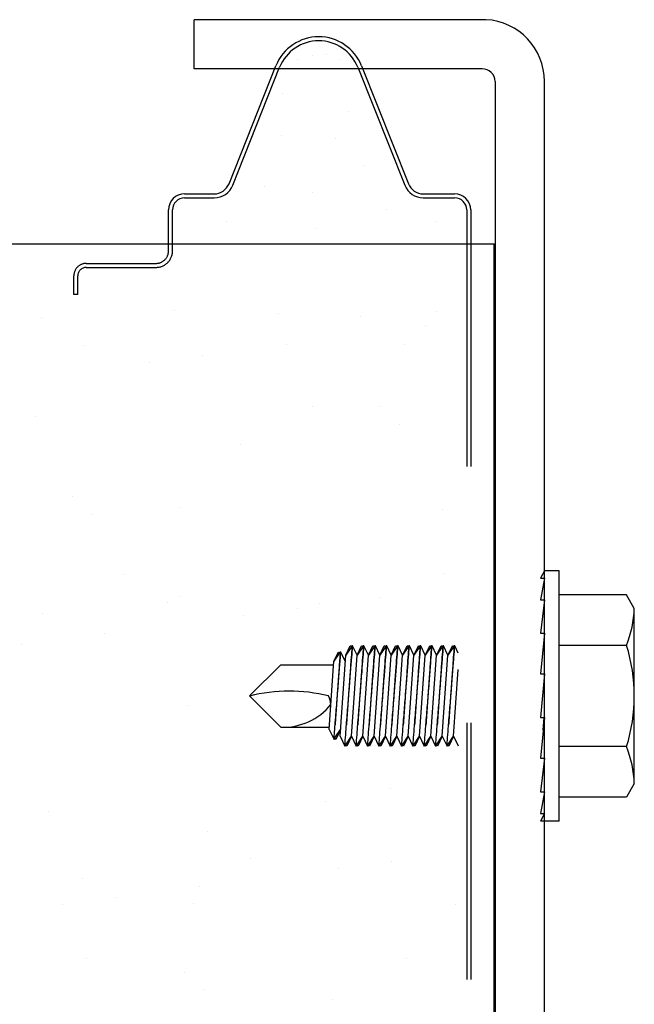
# Model space of a CAD drawing. Header units: inches. Extents: x 168.8 to 189.1, y 234.4 to 247.7.
# Tile 34 of 40: x 174.782 to 175.022, y 245.092 to 245.476. Entities that reach past the tile are written whole.
import ezdxf

# ---------------------------------------------------------------- set-up
doc = ezdxf.new("R2010")
doc.units = ezdxf.units.IN
doc.header["$LTSCALE"] = 0.25
doc.header["$MEASUREMENT"] = 0
doc.linetypes.add('HIDDEN2', pattern=[0.1875, 0.125, -0.0625])
doc.layers.add('525', color=7, linetype='Continuous')

msp = doc.modelspace()

# ---------------------------------------------------------------- linework, layer by layer
at = {"layer": '525'}
for p, q in [((174.9639953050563, 245.4762550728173), (174.8501093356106, 245.4762550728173)), ((174.8501093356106, 245.4570626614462), (174.8501093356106, 245.4762550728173)), ((174.8903467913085, 245.4607095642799), (174.8903467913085, 245.4607095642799)), ((174.8964564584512, 245.4623040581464), (174.8964564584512, 245.4623040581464)), ((174.9018692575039, 245.4626583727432), (174.9018692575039, 245.4626583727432)), ((174.9071872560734, 245.4607095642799), (174.9071872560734, 245.4607095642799)), ((174.9624791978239, 245.4570626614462), (174.8501093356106, 245.4570626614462)), ((174.8637426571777, 245.4122815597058), (174.882042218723, 245.4582674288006)), ((174.865194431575, 245.4117038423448), (174.8834939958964, 245.4576897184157)), ((174.9139813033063, 245.4576897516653), (174.9322808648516, 245.4117038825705)), ((174.9154330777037, 245.4582674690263), (174.933732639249, 245.4122815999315)), ((174.9676093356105, 245.4521943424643), (174.9676093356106, 244.7874581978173)), ((174.9868280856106, 244.7874581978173), (174.9868280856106, 245.4521943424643)), ((174.884674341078, 245.4475996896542), (174.884674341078, 245.4475996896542)), ((174.910198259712, 245.4406502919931), (174.910198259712, 245.4406502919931)), ((174.8841424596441, 245.4311236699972), (174.8841424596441, 245.4311236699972)), ((174.9052155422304, 245.4297853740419), (174.9052155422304, 245.4297853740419)), ((174.9165400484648, 245.4193732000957), (174.9165400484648, 245.4193732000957)), ((174.8775835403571, 245.4111045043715), (174.8775835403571, 245.4111045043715)), ((174.8463938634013, 245.4067800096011), (174.8579355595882, 245.4067799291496)), ((174.8463938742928, 245.408342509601), (174.8579355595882, 245.4083424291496)), ((174.8961560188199, 245.4089609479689), (174.8961560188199, 245.4089609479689)), ((174.9395397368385, 245.4083424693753), (174.9517844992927, 245.4083424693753)), ((174.9395397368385, 245.4067799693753), (174.9517844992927, 245.4067799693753)), ((174.8401438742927, 245.3888112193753), (174.8401438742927, 245.402092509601)), ((174.8417063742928, 245.3888112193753), (174.8417063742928, 245.402092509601)), ((174.9251465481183, 245.4021704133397), (174.9251465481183, 245.4021704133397)), ((174.8626357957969, 245.3976433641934), (174.8626357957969, 245.3976433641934)), ((174.8979679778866, 245.3949271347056), (174.8979679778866, 245.3949271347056)), ((174.9446245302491, 245.3976433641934), (174.9446245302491, 245.3976433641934)), ((174.6641282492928, 245.3888112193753), (174.9672532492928, 245.3888112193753)), ((174.9672532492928, 244.4013970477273), (174.9672532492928, 245.3888112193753)), ((174.9672532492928, 245.3888112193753), (174.9672532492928, 245.3888112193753)), ((174.7906618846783, 245.3601313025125), (174.7906618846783, 245.3601313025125)), ((174.8423687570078, 245.3630515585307), (174.8423687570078, 245.3630515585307)), ((174.883011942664, 245.3617623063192), (174.883011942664, 245.3617623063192)), ((174.9152275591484, 245.360357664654), (174.9152275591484, 245.360357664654)), ((174.9446923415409, 245.3625607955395), (174.9446923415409, 245.3625607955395)), ((174.9403655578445, 245.3569282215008), (174.9403655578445, 245.3569282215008)), ((174.8075297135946, 245.3493853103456), (174.8075297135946, 245.3493853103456)), ((174.8860343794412, 245.3497753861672), (174.8860343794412, 245.3497753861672)), ((174.9320953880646, 245.349611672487), (174.9320953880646, 245.349611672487)), ((174.8535149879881, 245.3454941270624), (174.8535149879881, 245.3454941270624)), ((174.8326946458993, 245.3427530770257), (174.8326946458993, 245.3427530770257)), ((174.8964564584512, 245.3255481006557), (174.8964564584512, 245.3255481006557)), ((174.9228249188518, 245.325280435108), (174.9228249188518, 245.325280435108)), ((174.7884207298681, 245.3216557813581), (174.7884207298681, 245.3216557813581)), ((174.9301976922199, 245.3185245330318), (174.9301976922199, 245.3185245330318)), ((174.8682538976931, 245.3106997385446), (174.8682538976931, 245.3106997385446)), ((174.8025798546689, 245.2901734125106), (174.8025798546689, 245.2901734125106)), ((174.809952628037, 245.2834175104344), (174.809952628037, 245.2834175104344)), ((174.8448884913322, 245.2859786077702), (174.8448884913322, 245.2859786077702)), ((174.9472120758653, 245.2854878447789), (174.9472120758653, 245.2854878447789)), ((174.8229670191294, 245.2599672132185), (174.8229670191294, 245.2599672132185)), ((174.9475326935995, 245.26019357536), (174.9475326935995, 245.26019357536)), ((174.9868280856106, 245.2614113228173), (174.9852655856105, 245.2585126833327)), ((174.9925898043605, 245.2614113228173), (174.9868280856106, 245.2614113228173)), ((174.9925898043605, 245.1637550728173), (174.9925898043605, 245.2614113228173)), ((174.9868280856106, 245.2585126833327), (174.9852655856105, 245.2500744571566)), ((174.9852655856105, 245.2585126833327), (174.9868280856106, 245.2585126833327)), ((175.0188367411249, 245.2520363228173), (174.9925898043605, 245.2520363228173)), ((175.0218866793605, 245.2467536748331), (175.0188367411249, 245.2520363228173)), ((174.8398348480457, 245.2492212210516), (174.8398348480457, 245.2492212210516)), ((174.8447521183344, 245.251529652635), (174.8447521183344, 245.251529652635)), ((174.8989761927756, 245.2484751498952), (174.8989761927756, 245.2484751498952)), ((174.9229142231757, 245.2510646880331), (174.9229142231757, 245.2510646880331)), ((174.9868280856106, 245.2500744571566), (174.9852655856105, 245.2371142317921)), ((174.9852655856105, 245.2500744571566), (174.9868280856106, 245.2500744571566)), ((174.7909404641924, 245.2445828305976), (174.7909404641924, 245.2445828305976)), ((174.8903948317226, 245.2467834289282), (174.8903948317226, 245.2467834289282)), ((175.0218866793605, 245.1784127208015), (175.0218866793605, 245.2467536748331)), ((174.8695744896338, 245.2440423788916), (174.8695744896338, 245.2440423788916)), ((174.8152433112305, 245.236889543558), (174.8152433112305, 245.236889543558)), ((174.9868280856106, 245.2371142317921), (174.9852655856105, 245.2211952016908)), ((174.9852655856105, 245.2371142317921), (174.9868280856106, 245.2371142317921)), ((174.7827239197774, 245.2326082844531), (174.7827239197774, 245.2326082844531)), ((175.0188367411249, 245.2323097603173), (174.9925898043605, 245.2323097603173)), ((174.88396100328, 245.2247902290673), (174.87175397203, 245.2125831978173)), ((174.88396100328, 245.2247902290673), (174.9046070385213, 245.2247902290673)), ((174.9868280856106, 245.2211952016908), (174.9852655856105, 245.2042374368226)), ((174.9852655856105, 245.2211952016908), (174.9868280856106, 245.2211952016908)), ((174.88396100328, 245.2003761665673), (174.87175397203, 245.2125831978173)), ((174.8474082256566, 245.2089056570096), (174.8474082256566, 245.2089056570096)), ((174.9852655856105, 245.2042374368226), (174.9868280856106, 245.2042374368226)), ((174.9868280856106, 245.2042374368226), (174.9852655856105, 245.1882862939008)), ((174.88396100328, 245.2003761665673), (174.9028998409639, 245.2003761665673)), ((175.0188367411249, 245.1928566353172), (174.9925898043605, 245.1928566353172)), ((174.9868280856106, 245.1882862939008), (174.9852655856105, 245.1752657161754)), ((174.9852655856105, 245.1882862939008), (174.9868280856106, 245.1882862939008)), ((174.9267373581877, 245.1764040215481), (174.9267373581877, 245.1764040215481)), ((174.9852655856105, 245.1752657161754), (174.9868280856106, 245.1752657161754)), ((174.9868280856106, 245.1752657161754), (174.9852655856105, 245.1667461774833)), ((175.0218866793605, 245.1784127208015), (175.0188367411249, 245.1731300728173)), ((174.9014959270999, 245.1714021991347), (174.9014959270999, 245.1714021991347)), ((175.0188367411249, 245.1731300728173), (174.9925898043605, 245.1731300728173)), ((174.7934601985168, 245.167509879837), (174.7934601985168, 245.167509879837)), ((174.9868280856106, 245.1667461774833), (174.9852655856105, 245.1637550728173)), ((174.9852655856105, 245.1667461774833), (174.9868280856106, 245.1667461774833)), ((174.9925898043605, 245.1637550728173), (174.9852655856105, 245.1637550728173)), ((174.8552721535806, 245.1598031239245), (174.8552721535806, 245.1598031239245)), ((174.8721399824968, 245.1490571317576), (174.8721399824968, 245.1490571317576)), ((174.9064543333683, 245.1453316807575), (174.9064543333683, 245.1453316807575)), ((174.9272746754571, 245.1480727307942), (174.9272746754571, 245.1480727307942)), ((174.8064922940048, 245.1412969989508), (174.8064922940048, 245.1412969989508)), ((174.852123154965, 245.1381788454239), (174.852123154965, 245.1381788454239)), ((174.8196037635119, 245.1338975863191), (174.8196037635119, 245.1338975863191)), ((174.7987834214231, 245.1311565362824), (174.7987834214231, 245.1311565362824)), ((174.849927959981, 245.1318327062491), (174.849927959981, 245.1318327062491)), ((174.952251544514, 245.1313419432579), (174.952251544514, 245.1313419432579)), ((174.8082984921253, 245.1101451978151), (174.8082984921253, 245.1101451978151)), ((174.9328641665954, 245.1103715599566), (174.9328641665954, 245.1103715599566)), ((174.8463052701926, 245.1048151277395), (174.8463052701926, 245.1048151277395)), ((174.8536780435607, 245.0980592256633), (174.8536780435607, 245.0980592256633)), ((174.9040156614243, 245.0943292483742), (174.9040156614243, 245.0943292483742))]:
    msp.add_line(p, q, dxfattribs=at)
at = {"layer": '525', "linetype": 'HIDDEN2'}
for p, q in [((174.9564719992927, 245.4020924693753), (174.9564719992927, 244.396960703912)), ((174.9580344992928, 245.4020924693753), (174.9580344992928, 244.3976036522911)), ((174.8401438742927, 245.385460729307), (174.8401438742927, 245.3888112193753)), ((174.8417063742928, 245.385460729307), (174.8417063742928, 245.3888112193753)), ((174.8080574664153, 245.3812456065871), (174.8352610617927, 245.3812456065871)), ((174.8080574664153, 245.3796831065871), (174.8352610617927, 245.3796831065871)), ((174.8031746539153, 245.3690619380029), (174.8031746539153, 245.3763627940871)), ((174.8047371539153, 245.3690619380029), (174.8047371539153, 245.3763627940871)), ((174.8047371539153, 245.3690619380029), (174.8031746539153, 245.3690619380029))]:
    msp.add_line(p, q, dxfattribs=at)
at = {"layer": '525', "linetype": 'Continuous'}
msp.add_line((174.9672532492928, 244.3699022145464), (174.9672532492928, 245.3882805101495), dxfattribs=at)
at = {"layer": '525', "extrusion": (-1, 6.123031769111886e-17, -2.211208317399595e-32)}
for p, q in [((174.9046850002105, 245.2261205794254), (174.9064336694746, 245.2297058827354)), ((174.9068993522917, 245.2294034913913), (174.9046850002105, 245.2261205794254)), ((174.9064336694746, 245.2297058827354), (174.9066953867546, 245.2297058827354)), ((174.9066953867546, 245.2297058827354), (174.9068993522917, 245.2294034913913)), ((174.9071033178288, 245.2297058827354), (174.9068993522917, 245.2294034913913)), ((174.9073650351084, 245.2297058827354), (174.9071033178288, 245.2297058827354)), ((174.9091137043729, 245.2261205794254), (174.9073650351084, 245.2297058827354)), ((174.9092971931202, 245.2285291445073), (174.9110458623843, 245.2321144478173)), ((174.9115115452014, 245.2318120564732), (174.9092971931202, 245.2285291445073)), ((174.9110458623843, 245.2321144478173), (174.9113075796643, 245.2321144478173)), ((174.9113075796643, 245.2321144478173), (174.9115115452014, 245.2318120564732)), ((174.9117155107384, 245.2321144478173), (174.9115115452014, 245.2318120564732)), ((174.9119772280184, 245.2321144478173), (174.9117155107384, 245.2321144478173)), ((174.9137258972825, 245.2285291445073), (174.9119772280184, 245.2321144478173)), ((174.9137258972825, 245.2285291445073), (174.9154745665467, 245.2321144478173)), ((174.9159402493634, 245.2318120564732), (174.9137258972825, 245.2285291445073)), ((174.9154745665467, 245.2321144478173), (174.9157362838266, 245.2321144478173)), ((174.9157362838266, 245.2321144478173), (174.9159402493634, 245.2318120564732)), ((174.9161442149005, 245.2321144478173), (174.9159402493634, 245.2318120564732)), ((174.9164059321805, 245.2321144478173), (174.9161442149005, 245.2321144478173)), ((174.9181546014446, 245.2285291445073), (174.9164059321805, 245.2321144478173)), ((174.9181546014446, 245.2285291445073), (174.9199032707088, 245.2321144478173)), ((174.9203689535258, 245.2318120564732), (174.9181546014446, 245.2285291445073)), ((174.9199032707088, 245.2321144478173), (174.9201649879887, 245.2321144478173)), ((174.9201649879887, 245.2321144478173), (174.9203689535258, 245.2318120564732)), ((174.9205729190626, 245.2321144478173), (174.9203689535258, 245.2318120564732)), ((174.9208346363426, 245.2321144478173), (174.9205729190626, 245.2321144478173)), ((174.9225833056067, 245.2285291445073), (174.9208346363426, 245.2321144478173)), ((174.9225833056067, 245.2285291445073), (174.9243319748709, 245.2321144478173)), ((174.9247976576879, 245.2318120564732), (174.9225833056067, 245.2285291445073)), ((174.9243319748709, 245.2321144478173), (174.9245936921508, 245.2321144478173)), ((174.9245936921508, 245.2321144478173), (174.9247976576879, 245.2318120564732)), ((174.925001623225, 245.2321144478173), (174.9247976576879, 245.2318120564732)), ((174.9252633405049, 245.2321144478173), (174.925001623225, 245.2321144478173)), ((174.9270120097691, 245.2285291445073), (174.9252633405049, 245.2321144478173)), ((174.9270120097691, 245.2285291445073), (174.9287606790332, 245.2321144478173)), ((174.92922636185, 245.2318120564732), (174.9270120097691, 245.2285291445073)), ((174.9287606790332, 245.2321144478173), (174.9290223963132, 245.2321144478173)), ((174.9290223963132, 245.2321144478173), (174.92922636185, 245.2318120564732)), ((174.9294303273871, 245.2321144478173), (174.92922636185, 245.2318120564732)), ((174.929692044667, 245.2321144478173), (174.9294303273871, 245.2321144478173)), ((174.9314407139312, 245.2285291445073), (174.929692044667, 245.2321144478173)), ((174.9314407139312, 245.2285291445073), (174.9331893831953, 245.2321144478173)), ((174.9336550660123, 245.2318120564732), (174.9314407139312, 245.2285291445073)), ((174.9331893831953, 245.2321144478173), (174.9334511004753, 245.2321144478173)), ((174.9334511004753, 245.2321144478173), (174.9336550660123, 245.2318120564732)), ((174.9338590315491, 245.2321144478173), (174.9336550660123, 245.2318120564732)), ((174.9341207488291, 245.2321144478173), (174.9338590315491, 245.2321144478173)), ((174.9358694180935, 245.2285291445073), (174.9341207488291, 245.2321144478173)), ((174.9358694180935, 245.2285291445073), (174.9376180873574, 245.2321144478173)), ((174.9380837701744, 245.2318120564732), (174.9358694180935, 245.2285291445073)), ((174.9376180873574, 245.2321144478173), (174.9378798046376, 245.2321144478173)), ((174.9378798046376, 245.2321144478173), (174.9380837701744, 245.2318120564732)), ((174.9382877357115, 245.2321144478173), (174.9380837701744, 245.2318120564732)), ((174.9385494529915, 245.2321144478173), (174.9382877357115, 245.2321144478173)), ((174.9402981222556, 245.2285291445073), (174.9385494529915, 245.2321144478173)), ((174.9402981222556, 245.2285291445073), (174.9420467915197, 245.2321144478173)), ((174.9425124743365, 245.2318120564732), (174.9402981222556, 245.2285291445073)), ((174.9420467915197, 245.2321144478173), (174.9423085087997, 245.2321144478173)), ((174.9423085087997, 245.2321144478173), (174.9425124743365, 245.2318120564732)), ((174.9427164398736, 245.2321144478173), (174.9425124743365, 245.2318120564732)), ((174.9429781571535, 245.2321144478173), (174.9427164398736, 245.2321144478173)), ((174.9447268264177, 245.2285291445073), (174.9429781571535, 245.2321144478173)), ((174.9447268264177, 245.2285291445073), (174.9464754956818, 245.2321144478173)), ((174.9469411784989, 245.2318120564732), (174.9447268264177, 245.2285291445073)), ((174.9464754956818, 245.2321144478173), (174.9467372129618, 245.2321144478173)), ((174.9467372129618, 245.2321144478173), (174.9469411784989, 245.2318120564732)), ((174.9471451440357, 245.2321144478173), (174.9469411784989, 245.2318120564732)), ((174.9474068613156, 245.2321144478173), (174.9471451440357, 245.2321144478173)), ((174.94915553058, 245.2285291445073), (174.9474068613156, 245.2321144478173)), ((174.94915553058, 245.2285291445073), (174.9509041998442, 245.2321144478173)), ((174.9513698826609, 245.2318120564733), (174.94915553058, 245.2285291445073)), ((174.9509041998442, 245.2321144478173), (174.9511659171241, 245.2321144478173)), ((174.9511659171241, 245.2321144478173), (174.9513698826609, 245.2318120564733)), ((174.951573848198, 245.2321144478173), (174.9513698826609, 245.2318120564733)), ((174.951835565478, 245.2321144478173), (174.951573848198, 245.2321144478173)), ((174.9531907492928, 245.2293359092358), (174.951835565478, 245.2321144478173)), ((174.9028398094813, 245.1995176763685), (174.90470258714, 245.2261566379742)), ((174.9070828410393, 245.1968624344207), (174.9092971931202, 245.2285291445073)), ((174.9070828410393, 245.1968624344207), (174.9092971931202, 245.2285291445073)), ((174.9115115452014, 245.1968624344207), (174.9137258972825, 245.2285291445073)), ((174.9159402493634, 245.1968624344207), (174.9181546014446, 245.2285291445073)), ((174.9203689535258, 245.1968624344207), (174.9225833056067, 245.2285291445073)), ((174.9247976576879, 245.1968624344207), (174.9270120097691, 245.2285291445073)), ((174.92922636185, 245.1968624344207), (174.9314407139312, 245.2285291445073)), ((174.9336550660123, 245.1968624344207), (174.9358694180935, 245.2285291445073)), ((174.9380837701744, 245.1968624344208), (174.9402981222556, 245.2285291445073)), ((174.9425124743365, 245.1968624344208), (174.9447268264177, 245.2285291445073)), ((174.9469411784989, 245.1968624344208), (174.94915553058, 245.2285291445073)), ((174.9513698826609, 245.1968624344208), (174.9531907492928, 245.2229020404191)), ((174.9863453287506, 245.1993091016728), (174.9866899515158, 245.2042374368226)), ((174.9028398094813, 245.1995176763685), (174.9047087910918, 245.1956856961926)), ((174.9050646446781, 245.1962132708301), (174.9072789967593, 245.199496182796)), ((174.9072789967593, 245.199496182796), (174.9054204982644, 245.1956856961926)), ((174.9047087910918, 245.1956856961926), (174.9050646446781, 245.1962132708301)), ((174.9054204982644, 245.1956856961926), (174.9050646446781, 245.1962132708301)), ((174.9070828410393, 245.1968624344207), (174.9089413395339, 245.1930519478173)), ((174.9092971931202, 245.1935795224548), (174.9115115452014, 245.1968624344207)), ((174.9115115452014, 245.1968624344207), (174.9096530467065, 245.1930519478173)), ((174.9115115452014, 245.1968624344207), (174.9133700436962, 245.1930519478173)), ((174.9137258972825, 245.1935795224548), (174.9159402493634, 245.1968624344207)), ((174.9159402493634, 245.1968624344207), (174.9140817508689, 245.1930519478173)), ((174.9159402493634, 245.1968624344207), (174.9177987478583, 245.1930519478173)), ((174.9181546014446, 245.1935795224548), (174.9203689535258, 245.1968624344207)), ((174.9203689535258, 245.1968624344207), (174.9185104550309, 245.1930519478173)), ((174.9203689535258, 245.1968624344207), (174.9222274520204, 245.1930519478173)), ((174.9225833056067, 245.1935795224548), (174.9247976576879, 245.1968624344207)), ((174.9247976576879, 245.1968624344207), (174.922939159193, 245.1930519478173)), ((174.9247976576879, 245.1968624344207), (174.9266561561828, 245.1930519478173)), ((174.9270120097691, 245.1935795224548), (174.92922636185, 245.1968624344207)), ((174.92922636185, 245.1968624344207), (174.9273678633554, 245.1930519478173)), ((174.92922636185, 245.1968624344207), (174.9310848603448, 245.1930519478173)), ((174.9314407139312, 245.1935795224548), (174.9336550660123, 245.1968624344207)), ((174.9336550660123, 245.1968624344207), (174.9317965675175, 245.1930519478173)), ((174.9336550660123, 245.1968624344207), (174.9355135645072, 245.1930519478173)), ((174.9358694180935, 245.1935795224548), (174.9380837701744, 245.1968624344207)), ((174.9380837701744, 245.1968624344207), (174.9362252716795, 245.1930519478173)), ((174.9380837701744, 245.1968624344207), (174.9399422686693, 245.1930519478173)), ((174.9402981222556, 245.1935795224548), (174.9425124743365, 245.1968624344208)), ((174.9425124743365, 245.1968624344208), (174.9406539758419, 245.1930519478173)), ((174.9425124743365, 245.1968624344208), (174.9443709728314, 245.1930519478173)), ((174.9447268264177, 245.1935795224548), (174.9469411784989, 245.1968624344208)), ((174.9469411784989, 245.1968624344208), (174.945082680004, 245.1930519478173)), ((174.9469411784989, 245.1968624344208), (174.9487996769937, 245.1930519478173)), ((174.94915553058, 245.1935795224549), (174.9513698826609, 245.1968624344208)), ((174.9513698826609, 245.1968624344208), (174.9495113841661, 245.1930519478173)), ((174.9513698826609, 245.1968624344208), (174.9531907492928, 245.1931291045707)), ((174.9089413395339, 245.1930519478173), (174.9092971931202, 245.1935795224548)), ((174.9096530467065, 245.1930519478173), (174.9092971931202, 245.1935795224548)), ((174.9133700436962, 245.1930519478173), (174.9137258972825, 245.1935795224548)), ((174.9140817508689, 245.1930519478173), (174.9137258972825, 245.1935795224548)), ((174.9177987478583, 245.1930519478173), (174.9181546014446, 245.1935795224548)), ((174.9185104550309, 245.1930519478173), (174.9181546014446, 245.1935795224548)), ((174.9222274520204, 245.1930519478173), (174.9225833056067, 245.1935795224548)), ((174.922939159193, 245.1930519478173), (174.9225833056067, 245.1935795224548)), ((174.9266561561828, 245.1930519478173), (174.9270120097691, 245.1935795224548)), ((174.9273678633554, 245.1930519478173), (174.9270120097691, 245.1935795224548)), ((174.9310848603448, 245.1930519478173), (174.9314407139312, 245.1935795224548)), ((174.9317965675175, 245.1930519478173), (174.9314407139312, 245.1935795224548)), ((174.9355135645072, 245.1930519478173), (174.9358694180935, 245.1935795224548)), ((174.9362252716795, 245.1930519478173), (174.9358694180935, 245.1935795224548)), ((174.9399422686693, 245.1930519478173), (174.9402981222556, 245.1935795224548)), ((174.9406539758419, 245.1930519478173), (174.9402981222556, 245.1935795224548)), ((174.9443709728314, 245.1930519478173), (174.9447268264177, 245.1935795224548)), ((174.945082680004, 245.1930519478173), (174.9447268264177, 245.1935795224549)), ((174.9487996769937, 245.1930519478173), (174.94915553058, 245.1935795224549)), ((174.9495113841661, 245.1930519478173), (174.94915553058, 245.1935795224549))]:
    msp.add_line(p, q, dxfattribs=at)
at = {"layer": '525'}
for centre, radius, start, end in [((174.9627343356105, 245.4521943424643), 0.02409375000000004, 0, 87.0000000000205), ((174.898737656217, 245.4516237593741), 0.01796874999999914, 21.69939121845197, 158.300746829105), ((174.898737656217, 245.4516237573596), 0.01640625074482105, 21.69938468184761, 158.3007402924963), ((174.9627343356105, 245.4521943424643), 0.004875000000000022, 0, 92.99999999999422), ((174.8579355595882, 245.4145924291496), 0.006249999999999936, 269.9999999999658, 338.3004715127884), ((174.8579355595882, 245.4145924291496), 0.007812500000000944, 269.9999999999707, 338.3004715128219), ((174.9395397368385, 245.4145924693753), 0.00781250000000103, 201.6995284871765, 269.9999999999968), ((174.9395397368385, 245.4145924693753), 0.006250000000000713, 201.6995284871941, 270.0000000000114), ((174.8463938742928, 245.402092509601), 0.00625000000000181, 90.00000000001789, 180.000000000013), ((174.8463938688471, 245.4020925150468), 0.004687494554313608, 90.00006656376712, 180.0000665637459), ((174.9517844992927, 245.4020924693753), 0.006250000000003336, 1.628443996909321e-12, 89.99999999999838), ((174.9517844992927, 245.4020924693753), 0.004687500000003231, 9.770663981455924e-12, 90.00000000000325), ((174.978557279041, 245.2483590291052), 0.04335912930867, 338.2752921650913, 357.878161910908), ((174.9565657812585, 245.2125831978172), 0.06532082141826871, 342.4225321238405, 17.57746787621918), ((174.8872508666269, 245.1522229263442), 0.06226651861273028, 75.78606970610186, 104.4112495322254), ((174.89455078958, 245.2084102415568), 0.009013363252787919, 5.523393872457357, 27.57920595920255), ((174.8846186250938, 245.2248748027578), 0.02450746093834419, 268.4623671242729, 320.4747165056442), ((174.978557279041, 245.1768073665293), 0.04335912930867, 2.121838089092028, 21.72470783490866)]:
    msp.add_arc(centre, radius, start, end, dxfattribs=at)
at = {"layer": '525', "linetype": 'HIDDEN2'}
for centre, radius, start, end in [((174.8352610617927, 245.3861284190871), 0.006445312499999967, 269.9999999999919, 6.513775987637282e-12), ((174.8352610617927, 245.3861284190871), 0.0048828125, 269.999999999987, 0), ((174.8080574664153, 245.3763627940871), 0.004882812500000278, 89.99999999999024, 179.9999999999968), ((174.8080574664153, 245.3763627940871), 0.003320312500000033, 89.9999999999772, 179.9999999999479)]:
    msp.add_arc(centre, radius, start, end, dxfattribs=at)
at = {"layer": '525'}
for points, knots in [([(174.9071128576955, 245.2297058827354), (174.9070469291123, 245.2287905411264), (174.9069645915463, 245.2276446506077), (174.9067495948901, 245.2246380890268), (174.9065930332, 245.2224380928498), (174.9062531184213, 245.2176195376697), (174.906069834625, 245.2150009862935), (174.9057287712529, 245.2100901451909), (174.9055481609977, 245.2074691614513), (174.9052928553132, 245.2037371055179), (174.905206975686, 245.2024764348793), (174.9051286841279, 245.2013235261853)], [-0.30223659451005, -0.30223659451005, -0.30223659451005, -0.30223659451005, -0.269477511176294, -0.269477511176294, -0.2245967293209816, -0.2245967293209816, -0.1797159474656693, -0.1797159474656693, -0.1348089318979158, -0.1348089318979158, -0.1102388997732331, -0.1102388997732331, -0.1102388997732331, -0.1102388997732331]), ([(174.9051286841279, 245.2013235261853), (174.9052279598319, 245.202544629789), (174.9053367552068, 245.2038879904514), (174.9056466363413, 245.2077336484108), (174.905857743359, 245.2103755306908), (174.9062466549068, 245.2152837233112), (174.9064505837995, 245.2178791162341), (174.9068220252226, 245.2226439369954), (174.9069896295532, 245.2248133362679), (174.9072139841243, 245.2277307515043), (174.9072977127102, 245.2288244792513), (174.9073650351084, 245.2297058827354)], [0.1103396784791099, 0.1103396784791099, 0.1103396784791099, 0.1103396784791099, 0.1364385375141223, 0.1364385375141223, 0.1816313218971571, 0.1816313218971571, 0.2262543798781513, 0.2262543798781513, 0.2708774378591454, 0.2708774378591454, 0.3024188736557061, 0.3024188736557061, 0.3024188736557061, 0.3024188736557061]), ([(174.9095573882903, 245.2013235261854), (174.909656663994, 245.202544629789), (174.9097654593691, 245.2038879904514), (174.9100753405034, 245.2077336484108), (174.910286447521, 245.2103755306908), (174.9106753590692, 245.2152837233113), (174.9108792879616, 245.2178791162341), (174.9112507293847, 245.2226439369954), (174.9114183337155, 245.2248133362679), (174.9116801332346, 245.2282176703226), (174.9117924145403, 245.2296874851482), (174.9119409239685, 245.2316358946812), (174.9119772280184, 245.2321144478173), (174.9119772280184, 245.2321144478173)], [0.1103396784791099, 0.1103396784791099, 0.1103396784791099, 0.1103396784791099, 0.1364385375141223, 0.1364385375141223, 0.1816313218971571, 0.1816313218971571, 0.2262543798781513, 0.2262543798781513, 0.2708774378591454, 0.2708774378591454, 0.3151307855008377, 0.3151307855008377, 0.3593841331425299, 0.3593841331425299, 0.3593841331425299, 0.3593841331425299]), ([(174.9117155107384, 245.2321144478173), (174.9117155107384, 245.2321144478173), (174.9116798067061, 245.2316222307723), (174.9115354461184, 245.2296221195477), (174.9114268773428, 245.22811426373), (174.9111782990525, 245.2246380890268), (174.9110217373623, 245.2224380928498), (174.9106818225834, 245.2176195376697), (174.910498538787, 245.2150009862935), (174.9101574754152, 245.2100901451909), (174.9099768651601, 245.2074691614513), (174.9097215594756, 245.203737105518), (174.9096356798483, 245.2024764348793), (174.9095573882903, 245.2013235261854)], [-0.3592497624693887, -0.3592497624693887, -0.3592497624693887, -0.3592497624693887, -0.3143636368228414, -0.3143636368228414, -0.269477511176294, -0.269477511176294, -0.2245967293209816, -0.2245967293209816, -0.1797159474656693, -0.1797159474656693, -0.1348089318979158, -0.1348089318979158, -0.1102388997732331, -0.1102388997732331, -0.1102388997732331, -0.1102388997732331]), ([(174.9161442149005, 245.2321144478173), (174.9161442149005, 245.2321144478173), (174.9161085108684, 245.2316222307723), (174.9159641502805, 245.2296221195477), (174.9158555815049, 245.22811426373), (174.9156070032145, 245.2246380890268), (174.9154504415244, 245.2224380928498), (174.9151105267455, 245.2176195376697), (174.9149272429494, 245.2150009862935), (174.9145861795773, 245.2100901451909), (174.9144055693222, 245.2074691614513), (174.9141502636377, 245.2037371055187), (174.9140643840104, 245.2024764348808), (174.9139860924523, 245.2013235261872)], [-0.3592497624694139, -0.3592497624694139, -0.3592497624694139, -0.3592497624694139, -0.3143636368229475, -0.3143636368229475, -0.2694775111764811, -0.2694775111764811, -0.2245967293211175, -0.2245967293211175, -0.1797159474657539, -0.1797159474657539, -0.1348089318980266, -0.1348089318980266, -0.1102388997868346, -0.1102388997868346, -0.1102388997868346, -0.1102388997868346]), ([(174.9139860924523, 245.2013235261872), (174.9140853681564, 245.2025446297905), (174.9141941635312, 245.2038879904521), (174.9145040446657, 245.2077336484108), (174.9147151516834, 245.2103755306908), (174.9151040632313, 245.2152837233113), (174.9153079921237, 245.2178791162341), (174.9156794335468, 245.2226439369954), (174.9158470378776, 245.2248133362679), (174.9161088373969, 245.2282176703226), (174.9162211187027, 245.2296874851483), (174.9163696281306, 245.2316358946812), (174.9164059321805, 245.2321144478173), (174.9164059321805, 245.2321144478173)], [0.1103396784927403, 0.1103396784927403, 0.1103396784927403, 0.1103396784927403, 0.1364385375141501, 0.1364385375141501, 0.1816313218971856, 0.1816313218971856, 0.2262543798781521, 0.2262543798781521, 0.2708774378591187, 0.2708774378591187, 0.3151307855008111, 0.3151307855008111, 0.3593841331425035, 0.3593841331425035, 0.3593841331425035, 0.3593841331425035]), ([(174.9205729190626, 245.2321144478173), (174.9205729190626, 245.2321144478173), (174.9205372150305, 245.2316222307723), (174.9203928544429, 245.2296221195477), (174.920284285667, 245.22811426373), (174.9200357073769, 245.2246380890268), (174.9198791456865, 245.2224380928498), (174.9195392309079, 245.2176195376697), (174.9193559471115, 245.2150009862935), (174.9190148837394, 245.2100901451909), (174.9188342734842, 245.2074691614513), (174.9185789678, 245.2037371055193), (174.9184930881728, 245.202476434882), (174.9184147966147, 245.2013235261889)], [-0.3592497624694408, -0.3592497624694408, -0.3592497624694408, -0.3592497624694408, -0.3143636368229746, -0.3143636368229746, -0.2694775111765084, -0.2694775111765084, -0.224596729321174, -0.224596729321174, -0.1797159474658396, -0.1797159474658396, -0.1348089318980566, -0.1348089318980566, -0.1102388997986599, -0.1102388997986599, -0.1102388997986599, -0.1102388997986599]), ([(174.9184147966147, 245.2013235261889), (174.9185140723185, 245.2025446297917), (174.9186228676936, 245.2038879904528), (174.9189327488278, 245.2077336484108), (174.9191438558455, 245.2103755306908), (174.9195327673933, 245.2152837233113), (174.919736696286, 245.2178791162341), (174.9201081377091, 245.2226439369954), (174.9202757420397, 245.2248133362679), (174.920537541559, 245.2282176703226), (174.9206498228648, 245.2296874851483), (174.9207983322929, 245.2316358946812), (174.9208346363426, 245.2321144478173), (174.9208346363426, 245.2321144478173)], [0.1103396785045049, 0.1103396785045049, 0.1103396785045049, 0.1103396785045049, 0.1364385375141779, 0.1364385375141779, 0.181631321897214, 0.181631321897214, 0.226254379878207, 0.226254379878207, 0.2708774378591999, 0.2708774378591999, 0.3151307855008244, 0.3151307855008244, 0.3593841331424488, 0.3593841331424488, 0.3593841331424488, 0.3593841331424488]), ([(174.925001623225, 245.2321144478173), (174.925001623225, 245.2321144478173), (174.9249659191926, 245.2316222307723), (174.924821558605, 245.2296221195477), (174.9247129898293, 245.22811426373), (174.924464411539, 245.2246380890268), (174.9243078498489, 245.2224380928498), (174.92396793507, 245.2176195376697), (174.9237846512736, 245.2150009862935), (174.9234435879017, 245.210090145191), (174.9232629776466, 245.2074691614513), (174.9230076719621, 245.2037371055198), (174.9229217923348, 245.2024764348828), (174.9228435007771, 245.2013235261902)], [-0.3592497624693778, -0.3592497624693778, -0.3592497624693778, -0.3592497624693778, -0.3143636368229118, -0.3143636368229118, -0.2694775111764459, -0.2694775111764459, -0.2245967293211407, -0.2245967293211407, -0.1797159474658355, -0.1797159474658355, -0.1348089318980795, -0.1348089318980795, -0.1102388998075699, -0.1102388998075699, -0.1102388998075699, -0.1102388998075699]), ([(174.9228435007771, 245.2013235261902), (174.9229427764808, 245.2025446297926), (174.9230515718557, 245.2038879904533), (174.9233614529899, 245.2077336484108), (174.9235725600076, 245.2103755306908), (174.9239614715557, 245.2152837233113), (174.9241654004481, 245.2178791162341), (174.9245368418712, 245.2226439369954), (174.9247044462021, 245.2248133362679), (174.9249662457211, 245.2282176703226), (174.9250785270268, 245.2296874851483), (174.925227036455, 245.2316358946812), (174.9252633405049, 245.2321144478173), (174.9252633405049, 245.2321144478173)], [0.1103396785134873, 0.1103396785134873, 0.1103396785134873, 0.1103396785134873, 0.1364385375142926, 0.1364385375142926, 0.181631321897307, 0.181631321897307, 0.2262543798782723, 0.2262543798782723, 0.2708774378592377, 0.2708774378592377, 0.3151307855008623, 0.3151307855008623, 0.3593841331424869, 0.3593841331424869, 0.3593841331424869, 0.3593841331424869]), ([(174.9294303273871, 245.2321144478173), (174.9294303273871, 245.2321144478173), (174.929394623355, 245.2316222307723), (174.9292502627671, 245.2296221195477), (174.9291416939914, 245.22811426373), (174.9288931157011, 245.2246380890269), (174.928736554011, 245.2224380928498), (174.928396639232, 245.2176195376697), (174.9282133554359, 245.2150009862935), (174.9278722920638, 245.210090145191), (174.9276916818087, 245.2074691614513), (174.9274363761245, 245.203737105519), (174.9273504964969, 245.2024764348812), (174.9272722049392, 245.2013235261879)], [-0.3592497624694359, -0.3592497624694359, -0.3592497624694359, -0.3592497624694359, -0.3143636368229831, -0.3143636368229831, -0.2694775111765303, -0.2694775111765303, -0.2245967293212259, -0.2245967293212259, -0.1797159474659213, -0.1797159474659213, -0.1348089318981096, -0.1348089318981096, -0.1102388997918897, -0.1102388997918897, -0.1102388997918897, -0.1102388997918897]), ([(174.9272722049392, 245.2013235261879), (174.9273714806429, 245.202544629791), (174.9274802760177, 245.2038879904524), (174.9277901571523, 245.2077336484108), (174.9280012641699, 245.2103755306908), (174.9283901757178, 245.2152837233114), (174.9285941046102, 245.2178791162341), (174.9289655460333, 245.2226439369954), (174.9291331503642, 245.2248133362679), (174.9293949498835, 245.2282176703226), (174.9295072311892, 245.2296874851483), (174.9296557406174, 245.2316358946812), (174.929692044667, 245.2321144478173), (174.929692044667, 245.2321144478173)], [0.1103396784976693, 0.1103396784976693, 0.1103396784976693, 0.1103396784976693, 0.1364385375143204, 0.1364385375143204, 0.1816313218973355, 0.1816313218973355, 0.2262543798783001, 0.2262543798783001, 0.2708774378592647, 0.2708774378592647, 0.3151307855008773, 0.3151307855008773, 0.35938413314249, 0.35938413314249, 0.35938413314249, 0.35938413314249]), ([(174.9338590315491, 245.2321144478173), (174.9338590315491, 245.2321144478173), (174.933823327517, 245.2316222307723), (174.9336789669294, 245.2296221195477), (174.9335703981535, 245.22811426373), (174.9333218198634, 245.2246380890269), (174.933165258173, 245.2224380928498), (174.9328253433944, 245.2176195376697), (174.932642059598, 245.2150009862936), (174.9323009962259, 245.210090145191), (174.9321203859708, 245.2074691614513), (174.9318650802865, 245.2037371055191), (174.9317792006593, 245.2024764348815), (174.9317009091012, 245.2013235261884)], [-0.3592497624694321, -0.3592497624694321, -0.3592497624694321, -0.3592497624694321, -0.3143636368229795, -0.3143636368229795, -0.269477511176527, -0.269477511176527, -0.2245967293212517, -0.2245967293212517, -0.1797159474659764, -0.1797159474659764, -0.134808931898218, -0.134808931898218, -0.1102388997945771, -0.1102388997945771, -0.1102388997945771, -0.1102388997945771]), ([(174.9317009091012, 245.2013235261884), (174.931800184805, 245.2025446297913), (174.9319089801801, 245.2038879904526), (174.9322188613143, 245.2077336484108), (174.932429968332, 245.2103755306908), (174.9328188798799, 245.2152837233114), (174.9330228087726, 245.2178791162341), (174.9333942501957, 245.2226439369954), (174.9335618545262, 245.2248133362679), (174.9338236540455, 245.2282176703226), (174.9339359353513, 245.2296874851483), (174.9340844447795, 245.2316358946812), (174.9341207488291, 245.2321144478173), (174.9341207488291, 245.2321144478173)], [0.1103396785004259, 0.1103396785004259, 0.1103396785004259, 0.1103396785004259, 0.1364385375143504, 0.1364385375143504, 0.1816313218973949, 0.1816313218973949, 0.2262543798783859, 0.2262543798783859, 0.2708774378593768, 0.2708774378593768, 0.3151307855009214, 0.3151307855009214, 0.3593841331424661, 0.3593841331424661, 0.3593841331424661, 0.3593841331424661]), ([(174.9382877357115, 245.2321144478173), (174.9382877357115, 245.2321144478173), (174.9382520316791, 245.2316222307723), (174.9381076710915, 245.2296221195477), (174.9379991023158, 245.22811426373), (174.9377505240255, 245.2246380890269), (174.9375939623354, 245.2224380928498), (174.9372540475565, 245.2176195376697), (174.9370707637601, 245.2150009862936), (174.9367297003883, 245.210090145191), (174.9365490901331, 245.2074691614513), (174.9362937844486, 245.2037371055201), (174.9362079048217, 245.2024764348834), (174.9361296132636, 245.2013235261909)], [-0.3592497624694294, -0.3592497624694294, -0.3592497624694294, -0.3592497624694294, -0.3143636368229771, -0.3143636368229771, -0.2694775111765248, -0.2694775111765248, -0.2245967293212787, -0.2245967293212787, -0.1797159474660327, -0.1797159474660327, -0.1348089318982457, -0.1348089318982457, -0.1102388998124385, -0.1102388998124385, -0.1102388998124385, -0.1102388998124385]), ([(174.9361296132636, 245.2013235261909), (174.9362288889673, 245.2025446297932), (174.9363376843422, 245.2038879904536), (174.9366475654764, 245.2077336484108), (174.9368586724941, 245.2103755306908), (174.9372475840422, 245.2152837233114), (174.9374515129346, 245.2178791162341), (174.9378229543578, 245.2226439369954), (174.9379905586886, 245.2248133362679), (174.9382523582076, 245.2282176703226), (174.9383646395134, 245.2296874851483), (174.9385131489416, 245.2316358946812), (174.9385494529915, 245.2321144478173), (174.9385494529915, 245.2321144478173)], [0.1103396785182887, 0.1103396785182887, 0.1103396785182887, 0.1103396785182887, 0.1364385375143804, 0.1364385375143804, 0.1816313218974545, 0.1816313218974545, 0.2262543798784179, 0.2262543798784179, 0.2708774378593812, 0.2708774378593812, 0.3151307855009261, 0.3151307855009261, 0.3593841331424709, 0.3593841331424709, 0.3593841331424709, 0.3593841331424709]), ([(174.9427164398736, 245.2321144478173), (174.9427164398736, 245.2321144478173), (174.9426807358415, 245.2316222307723), (174.9425363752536, 245.2296221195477), (174.9424278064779, 245.22811426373), (174.9421792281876, 245.2246380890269), (174.9420226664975, 245.2224380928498), (174.9416827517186, 245.2176195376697), (174.9414994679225, 245.2150009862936), (174.9411584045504, 245.210090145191), (174.9409777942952, 245.2074691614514), (174.940722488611, 245.2037371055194), (174.9406366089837, 245.2024764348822), (174.9405583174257, 245.2013235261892)], [-0.3592497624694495, -0.3592497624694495, -0.3592497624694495, -0.3592497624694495, -0.3143636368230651, -0.3143636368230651, -0.2694775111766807, -0.2694775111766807, -0.2245967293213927, -0.2245967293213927, -0.1797159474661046, -0.1797159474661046, -0.1348089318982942, -0.1348089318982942, -0.1102388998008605, -0.1102388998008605, -0.1102388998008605, -0.1102388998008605]), ([(174.9405583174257, 245.2013235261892), (174.9406575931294, 245.202544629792), (174.9407663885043, 245.2038879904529), (174.9410762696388, 245.2077336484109), (174.9412873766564, 245.2103755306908), (174.9416762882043, 245.2152837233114), (174.9418802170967, 245.2178791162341), (174.9422516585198, 245.2226439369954), (174.9424192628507, 245.2248133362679), (174.94268106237, 245.2282176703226), (174.9427933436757, 245.2296874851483), (174.9429418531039, 245.2316358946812), (174.9429781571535, 245.2321144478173), (174.9429781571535, 245.2321144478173)], [0.1103396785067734, 0.1103396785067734, 0.1103396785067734, 0.1103396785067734, 0.1364385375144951, 0.1364385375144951, 0.1816313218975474, 0.1816313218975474, 0.2262543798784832, 0.2262543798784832, 0.270877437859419, 0.270877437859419, 0.315130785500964, 0.315130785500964, 0.3593841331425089, 0.3593841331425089, 0.3593841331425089, 0.3593841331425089]), ([(174.9471451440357, 245.2321144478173), (174.9471451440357, 245.2321144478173), (174.9471094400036, 245.2316222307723), (174.9469650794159, 245.2296221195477), (174.94685651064, 245.22811426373), (174.94660793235, 245.2246380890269), (174.9464513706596, 245.2224380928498), (174.9461114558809, 245.2176195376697), (174.9459281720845, 245.2150009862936), (174.9455871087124, 245.210090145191), (174.9454064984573, 245.2074691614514), (174.9451511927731, 245.2037371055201), (174.9450653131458, 245.2024764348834), (174.944987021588, 245.2013235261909)], [-0.359249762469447, -0.359249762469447, -0.359249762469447, -0.359249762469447, -0.3143636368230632, -0.3143636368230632, -0.2694775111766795, -0.2694775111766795, -0.2245967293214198, -0.2245967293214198, -0.1797159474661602, -0.1797159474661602, -0.1348089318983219, -0.1348089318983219, -0.1102388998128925, -0.1102388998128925, -0.1102388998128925, -0.1102388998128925]), ([(174.944987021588, 245.2013235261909), (174.9450862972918, 245.2025446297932), (174.9451950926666, 245.2038879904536), (174.9455049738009, 245.2077336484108), (174.9457160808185, 245.2103755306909), (174.9461049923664, 245.2152837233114), (174.9463089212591, 245.2178791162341), (174.9466803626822, 245.2226439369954), (174.946847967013, 245.2248133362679), (174.9471097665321, 245.2282176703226), (174.9472220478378, 245.2296874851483), (174.947370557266, 245.2316358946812), (174.9474068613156, 245.2321144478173), (174.9474068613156, 245.2321144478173)], [0.1103396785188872, 0.1103396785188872, 0.1103396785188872, 0.1103396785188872, 0.1364385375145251, 0.1364385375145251, 0.1816313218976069, 0.1816313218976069, 0.2262543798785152, 0.2262543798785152, 0.2708774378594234, 0.2708774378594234, 0.3151307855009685, 0.3151307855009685, 0.3593841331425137, 0.3593841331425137, 0.3593841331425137, 0.3593841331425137]), ([(174.951573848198, 245.2321144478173), (174.951573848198, 245.2321144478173), (174.9515381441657, 245.2316222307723), (174.951393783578, 245.2296221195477), (174.9512852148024, 245.22811426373), (174.951036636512, 245.2246380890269), (174.9508800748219, 245.2224380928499), (174.950540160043, 245.2176195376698), (174.9503568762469, 245.2150009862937), (174.9500158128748, 245.210090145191), (174.9498352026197, 245.2074691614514), (174.9495798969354, 245.2037371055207), (174.9494940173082, 245.2024764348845), (174.9494157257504, 245.2013235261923)], [-0.3592497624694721, -0.3592497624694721, -0.3592497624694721, -0.3592497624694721, -0.3143636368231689, -0.3143636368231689, -0.2694775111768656, -0.2694775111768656, -0.2245967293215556, -0.2245967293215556, -0.1797159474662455, -0.1797159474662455, -0.1348089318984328, -0.1348089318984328, -0.1102388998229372, -0.1102388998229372, -0.1102388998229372, -0.1102388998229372]), ([(174.9494157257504, 245.2013235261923), (174.9495150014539, 245.2025446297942), (174.949623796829, 245.2038879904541), (174.9499336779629, 245.2077336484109), (174.9501447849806, 245.2103755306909), (174.9505336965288, 245.2152837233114), (174.9507376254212, 245.2178791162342), (174.9511090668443, 245.2226439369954), (174.9512766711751, 245.2248133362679), (174.9515384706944, 245.2282176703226), (174.9516507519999, 245.2296874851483), (174.9517992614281, 245.2316358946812), (174.951835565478, 245.2321144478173), (174.951835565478, 245.2321144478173)], [0.1103396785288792, 0.1103396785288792, 0.1103396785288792, 0.1103396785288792, 0.1364385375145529, 0.1364385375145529, 0.1816313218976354, 0.1816313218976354, 0.2262543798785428, 0.2262543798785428, 0.2708774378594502, 0.2708774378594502, 0.3151307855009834, 0.3151307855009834, 0.3593841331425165, 0.3593841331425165, 0.3593841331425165, 0.3593841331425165]), ([(174.9047087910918, 245.1956856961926), (174.9047728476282, 245.1965457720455), (174.9048503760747, 245.1975867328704), (174.9049934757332, 245.1995081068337), (174.9050583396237, 245.2003790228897), (174.9051286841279, 245.2013235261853)], [0.05985282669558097, 0.05985282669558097, 0.05985282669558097, 0.05985282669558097, 0.08955783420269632, 0.08955783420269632, 0.1098279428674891, 0.1098279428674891, 0.1098279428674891, 0.1098279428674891]), ([(174.9089413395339, 245.1930519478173), (174.9089413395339, 245.1930519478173), (174.9089775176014, 245.1935377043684), (174.9091248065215, 245.1955153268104), (174.9092359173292, 245.1970071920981), (174.9094221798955, 245.1995081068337), (174.9094870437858, 245.2003790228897), (174.9095573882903, 245.2013235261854)], [0, 0, 0, 0, 0.04477891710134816, 0.04477891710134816, 0.08955783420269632, 0.08955783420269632, 0.1098279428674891, 0.1098279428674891, 0.1098279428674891, 0.1098279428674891]), ([(174.9133700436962, 245.1930519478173), (174.9133700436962, 245.1930519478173), (174.9134062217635, 245.1935377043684), (174.9135535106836, 245.1955153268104), (174.9136646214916, 245.1970071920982), (174.9138508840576, 245.1995081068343), (174.9139157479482, 245.200379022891), (174.9139860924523, 245.2013235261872)], [0, 0, 0, 0, 0.04477891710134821, 0.04477891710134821, 0.08955783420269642, 0.08955783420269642, 0.1098279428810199, 0.1098279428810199, 0.1098279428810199, 0.1098279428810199]), ([(174.9177987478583, 245.1930519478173), (174.9177987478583, 245.1930519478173), (174.9178349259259, 245.1935377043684), (174.9179822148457, 245.1955153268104), (174.9180933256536, 245.1970071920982), (174.9182795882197, 245.1995081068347), (174.9183444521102, 245.200379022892), (174.9184147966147, 245.2013235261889)], [0, 0, 0, 0, 0.04477891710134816, 0.04477891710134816, 0.08955783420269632, 0.08955783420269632, 0.1098279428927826, 0.1098279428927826, 0.1098279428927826, 0.1098279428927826]), ([(174.9222274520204, 245.1930519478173), (174.9222274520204, 245.1930519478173), (174.9222636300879, 245.1935377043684), (174.9224109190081, 245.1955153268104), (174.9225220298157, 245.1970071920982), (174.9227082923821, 245.199508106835), (174.9227731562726, 245.2003790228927), (174.9228435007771, 245.2013235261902)], [0, 0, 0, 0, 0.04477891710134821, 0.04477891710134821, 0.08955783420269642, 0.08955783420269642, 0.10982794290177, 0.10982794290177, 0.10982794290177, 0.10982794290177]), ([(174.9266561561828, 245.1930519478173), (174.9266561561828, 245.1930519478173), (174.92669233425, 245.1935377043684), (174.9268396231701, 245.1955153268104), (174.9269507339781, 245.1970071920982), (174.9271369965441, 245.1995081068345), (174.9272018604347, 245.2003790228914), (174.9272722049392, 245.2013235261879)], [0, 0, 0, 0, 0.04477891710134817, 0.04477891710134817, 0.08955783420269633, 0.08955783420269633, 0.1098279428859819, 0.1098279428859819, 0.1098279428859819, 0.1098279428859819]), ([(174.9310848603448, 245.1930519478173), (174.9310848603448, 245.1930519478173), (174.9311210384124, 245.1935377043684), (174.9312683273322, 245.1955153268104), (174.9313794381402, 245.1970071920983), (174.9315657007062, 245.1995081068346), (174.9316305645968, 245.2003790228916), (174.9317009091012, 245.2013235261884)], [0, 0, 0, 0, 0.04477891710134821, 0.04477891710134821, 0.08955783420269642, 0.08955783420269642, 0.1098279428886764, 0.1098279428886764, 0.1098279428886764, 0.1098279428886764]), ([(174.9355135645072, 245.1930519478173), (174.9355135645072, 245.1930519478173), (174.9355497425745, 245.1935377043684), (174.9356970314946, 245.1955153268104), (174.9358081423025, 245.1970071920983), (174.9359944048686, 245.1995081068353), (174.9360592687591, 245.2003790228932), (174.9361296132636, 245.2013235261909)], [0, 0, 0, 0, 0.04477891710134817, 0.04477891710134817, 0.08955783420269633, 0.08955783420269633, 0.1098279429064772, 0.1098279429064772, 0.1098279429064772, 0.1098279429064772]), ([(174.9399422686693, 245.1930519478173), (174.9399422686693, 245.1930519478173), (174.9399784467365, 245.1935377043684), (174.9401257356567, 245.1955153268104), (174.9402368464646, 245.1970071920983), (174.9404231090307, 245.1995081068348), (174.9404879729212, 245.2003790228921), (174.9405583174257, 245.2013235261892)], [0, 0, 0, 0, 0.04477891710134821, 0.04477891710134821, 0.08955783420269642, 0.08955783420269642, 0.1098279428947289, 0.1098279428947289, 0.1098279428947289, 0.1098279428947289]), ([(174.9443709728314, 245.1930519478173), (174.9443709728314, 245.1930519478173), (174.9444071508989, 245.1935377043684), (174.944554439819, 245.1955153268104), (174.9446655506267, 245.1970071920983), (174.944851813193, 245.1995081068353), (174.9449166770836, 245.2003790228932), (174.944987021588, 245.2013235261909)], [0, 0, 0, 0, 0.04477891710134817, 0.04477891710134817, 0.08955783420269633, 0.08955783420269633, 0.1098279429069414, 0.1098279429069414, 0.1098279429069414, 0.1098279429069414]), ([(174.9487996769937, 245.1930519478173), (174.9487996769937, 245.1930519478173), (174.948835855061, 245.1935377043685), (174.9489831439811, 245.1955153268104), (174.9490942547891, 245.1970071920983), (174.9492805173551, 245.1995081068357), (174.9493453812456, 245.2003790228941), (174.9494157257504, 245.2013235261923)], [0, 0, 0, 0, 0.0447789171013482, 0.0447789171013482, 0.0895578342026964, 0.0895578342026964, 0.1098279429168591, 0.1098279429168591, 0.1098279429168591, 0.1098279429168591])]:
    msp.add_open_spline(points, degree=3, knots=knots, dxfattribs=at)

doc.saveas('drawing.dxf')
